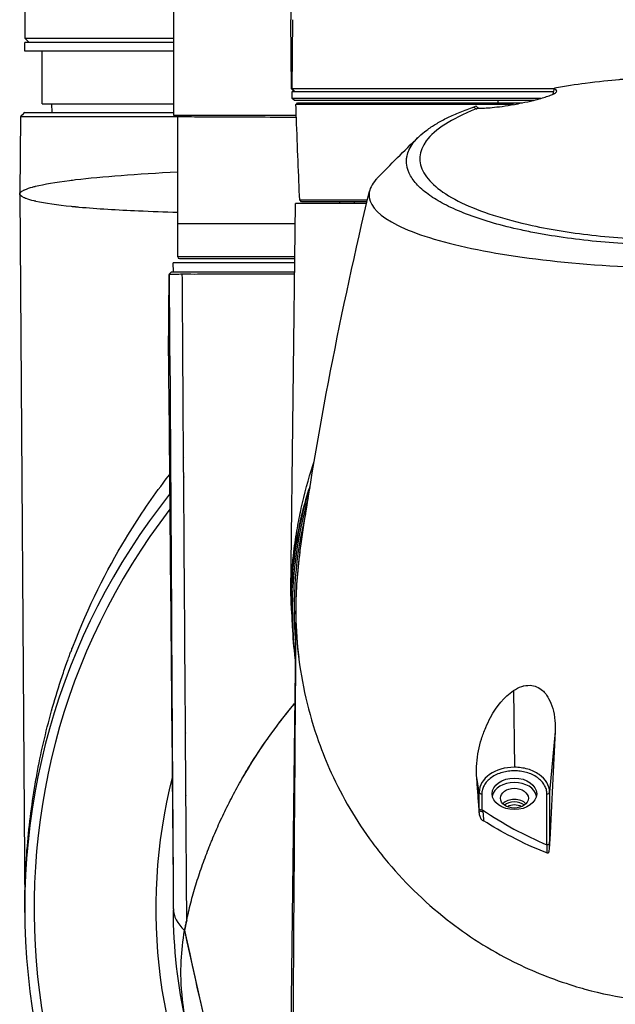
# Model space of a CAD drawing. Header units: millimetres. Extents: x 0 to 4378, y 0 to 2376.
# Tile 80 of 211: x 729 to 797, y 1971 to 2084. Entities that reach past the tile are written whole.
import ezdxf

# ---------------------------------------------------------------- set-up
doc = ezdxf.new("R2010")
doc.units = ezdxf.units.MM
doc.header["$LTSCALE"] = 0.2

# ---------------------------------------------------------------- blocks, each defined once
blk = doc.blocks.new('Blk$A26K1-2P24J')
for p, q in [((-59, -36.1), (-59, -96.8)), ((-45.01, -36.68), (-45.58, -85.9)), ((-76, -81.7), (-76, -88)), ((-45.51, -93.8), (-45.58, -85.9)), ((-45.51, -93.8), (-45.58, -85.9)), ((-45.4, -93.8), (-45.34, -85.9)), ((-76, -88), (-59, -88)), ((-75.5, -88.5), (-76, -88)), ((-59, -88.5), (-76, -88.5)), ((-76, -89.5), (-76, -88.5)), ((-59, -89.5), (-76, -89.5)), ((-74, -95.5), (-74, -89.5)), ((-45.51, -93.8), (-45.51, -93.8)), ((-45.51, -93.8), (-45.22, -94.1)), ((-45.4, -93.8), (-45.51, -93.8)), ((-45.51, -93.8), (-45.51, -93.8)), ((-45.4, -93.8), (-45.11, -94.1)), ((-45.4, -94.1), (-15.5, -94.1)), ((-45.4, -94.9), (-45.4, -94.1)), ((-15.17, -94.15), (-15.16, -94.08)), ((-74, -95.5), (-59, -95.5)), ((-72.87, -96.5), (-72.89, -95.5)), ((-16.99, -94.9), (-45.4, -94.9)), ((-45.2, -95.1), (-45.4, -94.9)), ((-45.2, -95.1), (-17.75, -95.1)), ((-44.8, -95.4), (-19.08, -95.4)), ((-43.9, -95.6), (-43.9, -95.6)), ((-43.9, -95.6), (-43.9, -95.6)), ((-21.84, -95.4), (-21.84, -95.1)), ((-76, -96.5), (-59, -96.5)), ((-76.5, -97), (-76.58, -105.76)), ((-58.52, -97), (-76.5, -97)), ((-59, -96.8), (-44.94, -96.8)), ((-76.58, -105.8), (-76, -187.47)), ((-44.34, -106.7), (-44.55, -106.5)), ((-36.86, -106.7), (-44.34, -106.7)), ((-40, -106.7), (-40, -106.9)), ((-38.29, -106.9), (-38.29, -106.7)), ((-36.54, -106.5), (-36.54, -106.5)), ((-36.47, -106.7), (-36.47, -106.7)), ((-45.58, -151.25), (-45.04, -106.9)), ((-36.9, -106.9), (-45.04, -106.9)), ((-36.38, -106.9), (-36.38, -106.9)), ((-26.66, -107.63), (-26.66, -107.63)), ((-25.87, -107.96), (-25.87, -107.97)), ((-24.88, -108.34), (-24.88, -108.34)), ((-22.41, -109.13), (-22.41, -109.14)), ((-58.5, -113), (-58.5, -109.2)), ((-57.8, -109.19), (-57.8, -109.2)), ((-54.66, -109.19), (-54.66, -109.19)), ((-18.71, -110.05), (-18.71, -110.04)), ((-16.74, -110.42), (-16.74, -110.42)), ((-45.12, -113), (-58.5, -113)), ((-58.3, -113.2), (-45.12, -113.2)), ((-16.89, -113.32), (-16.89, -113.32)), ((-14.96, -113.53), (-14.96, -113.53)), ((-59.22, -114.7), (-59.49, -114.97)), ((-59.22, -114.7), (-45.14, -114.7)), ((-45.13, -113.7), (-59.03, -113.7)), ((-59, -114.7), (-59.03, -113.7)), ((-59.49, -114.98), (-59.57, -124.3)), ((-59.57, -124.3), (-59.49, -115)), ((-59.31, -137.73), (-59.31, -137.73)), ((-63.25, -143.27), (-63.25, -143.27)), ((-63.29, -145.43), (-63.29, -145.43)), ((-65.91, -149.66), (-65.91, -149.66)), ((-45.51, -153.43), (-45.58, -151.25)), ((-45.58, -151.25), (-45.51, -151.25)), ((-45.51, -151.25), (-45.51, -153.43)), ((-67.83, -153.21), (-67.83, -153.21)), ((-45.01, -153.83), (-45.58, -203.05)), ((-45.4, -153.43), (-45.51, -153.43)), ((-45.51, -153.43), (-45.4, -155.25)), ((-45.4, -155.25), (-45.36, -155.25)), ((-18.33, -161.96), (-18.33, -161.96)), ((-20.11, -162.57), (-20, -171.32)), ((-18.97, -162.05), (-19, -162.05)), ((-15.35, -167.23), (-15.98, -174.17)), ((-24.02, -174.17), (-24.32, -172.28)), ((-24.02, -176.03), (-24.02, -174.17)), ((-23.72, -174.36), (-23.72, -176.2)), ((-16.28, -180.19), (-16.28, -174.36)), ((-15.98, -174.17), (-15.98, -180.05)), ((-24.02, -176.03), (-24.05, -175.8)), ((-24.02, -176.15), (-24.04, -175.97)), ((-23.99, -176.81), (-24.02, -176.15)), ((-15.98, -180.05), (-15.94, -179.61)), ((-15.98, -180.05), (-16.04, -180.69)), ((-76, -187.39), (-76, -187.4)), ((-76, -187.43), (-76, -187.43)), ((-76, -187.91), (-76, -187.79))]:
    blk.add_line(p, q)
for centre, radius, start, end in [((-58.3, -113), 0.2, 180, 270), ((0, -187.5), 76, 139.5093, 139.5339), ((0, -153.25), 45.56, 162.2875, 177.4839), ((0, -187.5), 76, 141.4388, 232.8318), ((0, -187.5), 74.93, 140.4641, 140.4905), ((0, -153.25), 45.4, 163.7304, 186.9702), ((0, -187.5), 74.93, 142.4594, 232.1792), ((0, -153.25), 45.2, 166.0809, 184.763), ((0, -153.25), 45, 171.654, 180), ((0, -187.5), 61.01, 160.7397, 160.8012), ((0, -187.5), 61.01, 165.7633, 209.0089), ((0, -187.5), 59, 167.2689, 167.3453)]:
    blk.add_arc(centre, radius, start, end)
for centre, major_axis, ratio, start_param, end_param in [((-20.58, -89.66), (3.57, 6.57), 0.575969, 3.0026, 3.084368), ((69.89, -171.35), (131.68, 2.71), 0.707251, 2.366346, 2.366392), ((1087.25, -115.85), (-1148.01, -8.44), 0.00035, 0.045577, 0.048787), ((35.68, -24.27), (-14.57, 3024.12), 0.031616, 1.603727, 1.61982), ((-44.54, -159.48), (0.35, -7.52), 0.041834, 3.808801, 3.892667), ((35.68, -24.27), (-14.57, 3024.12), 0.031616, 1.61982, 1.624645), ((-20, -174.86), (2.55, 0), 0.707107, 0.137689, 3.003902), ((-23.72, -174.15), (-0.3, 0), 0.707107, 0.069813, 1.570795), ((-16.28, -174.15), (0.3, 0), 0.707107, 4.712389, 6.213372), ((-20, -176.13), (-1.6, 0), 0.707107, 3.738999, 5.685779), ((-20, -176.34), (-1.5, 0), 0.707107, 3.850231, 5.574547), ((38.51, -308.76), (-48.73, 264.02), 0.162422, 1.016035, 1.020525), ((-20, -176.52), (-1.25, 0), 0.707107, 4.020782, 5.403996), ((40.7, -331.19), (26.11, -328.42), 0.154212, 4.222415, 4.225594), ((-76, -187), (-0.003, 0.499), 0.000026, 2.777187, 3.141227), ((62.12, -186.16), (-121.12, -1.37), 0.142016, 6.281581, 6.42706), ((-0.54, -202.1), (-35.49, 46.66), 0.99323, 0.694549, 0.715117), ((623.32, -265), (-689.26, 0), 0.707107, 6.128583, 6.128655)]:
    blk.add_ellipse(centre, major_axis=major_axis, ratio=ratio, start_param=start_param, end_param=end_param)
for centre, major_axis in [((-20, -174.36), (2.55, 0)), ((-20, -174.86), (-1.6, 0))]:
    blk.add_ellipse(centre, major_axis=major_axis, ratio=0.707107)
for points, knots in [([(-0.02, -92.41), (-0.02, -92.41), (-0.7, -92.4), (-2.05, -92.43), (-2.72, -92.44), (-3.56, -92.47), (-4.56, -92.52), (-5.05, -92.54), (-5.59, -92.58), (-6.17, -92.61), (-6.45, -92.63), (-6.75, -92.65), (-7.06, -92.68), (-7.21, -92.69), (-7.37, -92.7), (-7.52, -92.71), (-7.6, -92.72), (-7.68, -92.73), (-7.76, -92.73), (-7.84, -92.74), (-7.97, -92.75), (-8, -92.76), (-8.02, -92.76), (-8.03, -92.76), (-8.05, -92.76), (-9.06, -92.85), (-10.35, -92.98), (-11.89, -93.18), (-12.97, -93.33), (-14.15, -93.51), (-15.42, -93.74)], [0, 0, 0, 0, 0.25, 0.25, 0.25, 0.375, 0.375, 0.375, 0.4375, 0.4375, 0.4375, 0.46875, 0.46875, 0.46875, 0.484375, 0.484375, 0.484375, 0.492188, 0.492188, 0.492188, 0.5, 0.5, 0.5, 0.504293, 0.504293, 0.504293, 0.795073, 0.795073, 0.795073, 1, 1, 1, 1]), ([(-15.43, -93.8), (-16.26, -93.8), (-17.08, -93.8), (-19.34, -93.8), (-20.77, -93.8), (-26.09, -93.8), (-29.7, -93.8), (-32.84, -93.8), (-34.66, -93.8), (-36.31, -93.8), (-38.83, -93.8), (-39.79, -93.8), (-41.23, -93.8), (-41.77, -93.8), (-43.39, -93.8), (-44.13, -93.8), (-44.86, -93.8), (-45.03, -93.8), (-45.22, -93.8), (-45.27, -93.8), (-45.35, -93.8), (-45.38, -93.8), (-45.4, -93.8)], [-12.836679, -12.836679, -12.836679, -12.836679, -12.426411, -12.426411, -11.694174, -11.694174, -9.592356, -9.592356, -9.592356, -8.374422, -8.374422, -7.490537, -7.490537, -6.876667, -6.876667, -5.455528, -5.455528, -4.720607, -4.720607, -4.353146, -4.353146, -3.986317, -3.986317, -3.986317, -3.986317]), ([(-20, -95.58), (-19.72, -95.53), (-19.44, -95.47), (-18.7, -95.32), (-18.25, -95.22), (-17.52, -95.04), (-17.23, -94.97), (-16.72, -94.82), (-16.51, -94.76), (-16.1, -94.62), (-15.92, -94.55), (-15.56, -94.41), (-15.41, -94.33), (-15.18, -94.19), (-15.14, -94.12), (-15.16, -94.08)], [0.0000008, 0.0000008, 0.0000008, 0.0000008, 0.0863251, 0.0863251, 0.2273811, 0.2273811, 0.3323759, 0.3323759, 0.4288848, 0.4288848, 0.536055, 0.536055, 0.6852449, 0.6852449, 0.8753391, 0.8753391, 0.8753391, 0.8753391]), ([(-15.42, -93.74), (-15.38, -93.78), (-15.33, -93.83), (-15.25, -93.94), (-15.21, -94), (-15.16, -94.08)], [0.0000377, 0.0000377, 0.0000377, 0.0000377, 0.2725991, 0.2725991, 0.5455124, 0.5455124, 0.5455124, 0.5455124]), ([(-20.12, -95.6), (-21.16, -95.6), (-22.31, -95.6), (-23.56, -95.6), (-25.77, -95.6), (-28.29, -95.6), (-30.88, -95.6), (-31.2, -95.6), (-31.55, -95.6), (-31.84, -95.6), (-31.89, -95.6), (-31.93, -95.6), (-31.98, -95.6), (-36.46, -95.6), (-39.57, -95.6), (-41.59, -95.6), (-41.86, -95.6), (-42.1, -95.6), (-42.33, -95.6), (-44.31, -95.6), (-44.98, -95.6), (-44.99, -95.6), (-44.99, -95.6), (-44.99, -95.6), (-44.99, -95.6)], [0.1563818, 0.1563818, 0.1563818, 0.1563818, 0.1875, 0.1875, 0.1875, 0.2421875, 0.2421875, 0.2421875, 0.2489535, 0.2489535, 0.2489535, 0.25, 0.25, 0.25, 0.360406, 0.360406, 0.360406, 0.375, 0.375, 0.375, 0.5, 0.5, 0.5, 0.5008927, 0.5008927, 0.5008927, 0.5008927]), ([(-44.55, -106.5), (-44.61, -105.13), (-44.68, -103.6), (-44.81, -100.44), (-44.87, -98.82), (-44.95, -96.67), (-44.97, -96.13), (-44.99, -95.6)], [0, 0, 0, 0, 0.485965, 0.485965, 0.978877, 0.978877, 1.141705, 1.141705, 1.141705, 1.141705]), ([(-24.11, -96), (-23.93, -96.01), (-23.7, -96.01), (-23.17, -95.99), (-22.87, -95.97), (-22.19, -95.9), (-21.81, -95.86), (-20.96, -95.74), (-20.49, -95.66), (-20, -95.58)], [0, 0, 0, 0, 0.1517701, 0.1517701, 0.3002274, 0.3002274, 0.4466341, 0.4466341, 0.6003531, 0.6003531, 0.6003531, 0.6003531]), ([(-0.01, -111.72), (-1.38, -111.72), (-2.75, -111.7), (-4.11, -111.66), (-5.47, -111.62), (-6.82, -111.55), (-8.15, -111.45), (-9.48, -111.36), (-10.78, -111.24), (-12.06, -111.09), (-13.33, -110.95), (-14.57, -110.78), (-15.77, -110.58), (-16.33, -110.49), (-16.88, -110.4), (-17.43, -110.3), (-18.04, -110.18), (-18.64, -110.06), (-19.23, -109.93), (-20.33, -109.69), (-21.38, -109.43), (-22.37, -109.14), (-23.36, -108.86), (-24.29, -108.56), (-25.15, -108.24), (-26.02, -107.92), (-26.81, -107.58), (-27.53, -107.23), (-28.2, -106.89), (-28.82, -106.55), (-29.36, -106.2), (-29.39, -106.17), (-29.43, -106.15), (-29.46, -106.13), (-30.03, -105.75), (-30.51, -105.36), (-30.92, -104.96), (-31.32, -104.56), (-31.64, -104.15), (-31.87, -103.74), (-32.11, -103.33), (-32.25, -102.91), (-32.31, -102.49), (-32.34, -102.28), (-32.35, -102.07), (-32.34, -101.87), (-32.33, -101.73), (-32.31, -101.6), (-32.28, -101.47), (-32.23, -101.23), (-32.16, -101), (-32.05, -100.76), (-32.04, -100.74), (-32.03, -100.73), (-32.03, -100.72), (-31.91, -100.47), (-31.75, -100.22), (-31.56, -99.97), (-31.37, -99.72), (-31.15, -99.48), (-30.89, -99.24), (-30.64, -99), (-30.35, -98.76), (-30.03, -98.53), (-29.87, -98.4), (-29.69, -98.28), (-29.51, -98.16), (-29.34, -98.05), (-29.17, -97.94), (-28.99, -97.83), (-28.61, -97.61), (-28.21, -97.38), (-27.78, -97.16), (-27.35, -96.95), (-26.88, -96.73), (-26.39, -96.53), (-25.89, -96.32), (-25.36, -96.12), (-24.8, -95.93), (-24.75, -95.91), (-24.69, -95.89), (-24.63, -95.88)], [0, 0, 0, 0, 0.0558973, 0.0558973, 0.0558973, 0.1118359, 0.1118359, 0.1118359, 0.1677762, 0.1677762, 0.1677762, 0.2237383, 0.2237383, 0.2237383, 0.25, 0.25, 0.25, 0.2796998, 0.2796998, 0.2796998, 0.3356284, 0.3356284, 0.3356284, 0.3915473, 0.3915473, 0.3915473, 0.4474757, 0.4474757, 0.4474757, 0.5, 0.5, 0.5, 0.503405, 0.503405, 0.503405, 0.5593482, 0.5593482, 0.5593482, 0.6152764, 0.6152764, 0.6152764, 0.6711159, 0.6711159, 0.6711159, 0.6991461, 0.6991461, 0.6991461, 0.7170401, 0.7170401, 0.7170401, 0.75, 0.75, 0.75, 0.7519922, 0.7519922, 0.7519922, 0.7869331, 0.7869331, 0.7869331, 0.8218791, 0.8218791, 0.8218791, 0.8568262, 0.8568262, 0.8568262, 0.875, 0.875, 0.875, 0.8917408, 0.8917408, 0.8917408, 0.9266216, 0.9266216, 0.9266216, 0.9615238, 0.9615238, 0.9615238, 0.996469, 0.996469, 0.996469, 0.9999607, 0.9999607, 0.9999607, 0.9999607]), ([(-24.36, -96.1), (-25.92, -96.71), (-27.05, -97.3), (-28.85, -98.45), (-29.59, -99.09), (-30.96, -100.94), (-31.04, -102.16), (-29.65, -104.62), (-28.19, -105.78), (-23.93, -107.84), (-21.18, -108.72), (-15.71, -109.9), (-13.25, -110.29), (-9.34, -110.71), (-8.01, -110.82), (-5.3, -110.98), (-3.91, -111.04), (-1.7, -111.09), (-0.86, -111.1), (-0.01, -111.1)], [-6.917277, -6.917277, -6.917277, -6.917277, -6.307005, -6.307005, -5.616269, -5.616269, -4.383959, -4.383959, -3.160831, -3.160831, -1.94987, -1.94987, -1.100763, -1.100763, -0.676872, -0.676872, -0.254293, -0.254293, 0, 0, 0, 0]), ([(-24.35, -96.09), (-24.32, -96.08), (-24.28, -96.07), (-24.2, -96.03), (-24.15, -96.02), (-24.11, -96)], [-0.03990426, -0.03990426, -0.03990426, -0.03990426, -0.02051918, -0.02051918, -0.00010444, -0.00010444, -0.00010444, -0.00010444]), ([(-58.52, -97), (-58.52, -96.98), (-58.51, -96.96), (-58.5, -96.92), (-58.49, -96.9), (-58.46, -96.86), (-58.45, -96.85), (-58.41, -96.82), (-58.39, -96.81), (-58.36, -96.8), (-58.35, -96.8), (-58.33, -96.8), (-58.33, -96.8), (-58.32, -96.8), (-58.32, -96.8), (-58.32, -96.8), (-58.32, -96.8), (-58.32, -96.8), (-58.32, -96.8), (-58.32, -96.8), (-58.32, -96.8), (-58.32, -96.8)], [0, 0, 0, 0, 0.00642745, 0.00642745, 0.01294092, 0.01294092, 0.01944693, 0.01944693, 0.02594693, 0.02594693, 0.02916331, 0.02916331, 0.03078892, 0.03078892, 0.03109349, 0.03109349, 0.03132191, 0.03132191, 0.03136474, 0.03136474, 0.03138457, 0.03138457, 0.03138457, 0.03138457]), ([(-44.93, -97.07), (-46.62, -97.06), (-48.18, -97.06), (-49.57, -97.05), (-49.61, -97.05), (-49.65, -97.05), (-49.69, -97.05), (-51.72, -97.04), (-53.41, -97.04), (-54.76, -97.03), (-54.81, -97.03), (-54.85, -97.03), (-54.9, -97.03), (-56.2, -97.02), (-57.18, -97.02), (-57.78, -97.01), (-57.81, -97.01), (-57.84, -97.01), (-57.86, -97.01), (-58.13, -97.01), (-58.31, -97.01), (-58.42, -97), (-58.43, -97), (-58.44, -97), (-58.45, -97), (-58.5, -97), (-58.52, -97), (-58.52, -97)], [0.5413513, 0.5413513, 0.5413513, 0.5413513, 0.625, 0.625, 0.625, 0.6274073, 0.6274073, 0.6274073, 0.75, 0.75, 0.75, 0.7543347, 0.7543347, 0.7543347, 0.875, 0.875, 0.875, 0.8807599, 0.8807599, 0.8807599, 0.9375, 0.9375, 0.9375, 0.9433717, 0.9433717, 0.9433717, 0.9753877, 0.9753877, 0.9753877, 0.9753877]), ([(-76.58, -105.8), (-76.58, -105.79), (-76.57, -105.78), (-76.56, -105.75), (-76.56, -105.74), (-76.56, -105.74), (-76.56, -105.73), (-76.56, -105.72), (-76.55, -105.71), (-76.55, -105.71), (-76.55, -105.71), (-76.55, -105.7), (-76.54, -105.69), (-76.54, -105.69), (-76.53, -105.68), (-76.53, -105.67), (-76.52, -105.67), (-76.51, -105.66), (-76.51, -105.65), (-76.48, -105.62), (-76.44, -105.59), (-76.39, -105.55), (-76.35, -105.52), (-76.29, -105.48), (-76.23, -105.45), (-76.2, -105.43), (-76.17, -105.41), (-76.14, -105.39), (-76.1, -105.38), (-76.07, -105.36), (-76.03, -105.34), (-75.76, -105.22), (-75.43, -105.11), (-75.1, -105.02), (-75.05, -105.01), (-74.99, -104.99), (-74.93, -104.98), (-74.91, -104.97), (-74.88, -104.96), (-74.85, -104.95), (-74.82, -104.95), (-74.8, -104.94), (-74.77, -104.93), (-73.79, -104.69), (-72.46, -104.47), (-70.87, -104.27), (-70.65, -104.24), (-70.43, -104.21), (-70.18, -104.18), (-67.17, -103.83), (-63.2, -103.53), (-58.5, -103.28)], [0.0000019, 0.0000019, 0.0000019, 0.0000019, 0.0029297, 0.0029297, 0.0029297, 0.003418, 0.003418, 0.003418, 0.0039062, 0.0039062, 0.0039062, 0.0058594, 0.0058594, 0.0058594, 0.0068359, 0.0068359, 0.0068359, 0.0078125, 0.0078125, 0.0078125, 0.015625, 0.015625, 0.015625, 0.0234375, 0.0234375, 0.0234375, 0.0273437, 0.0273437, 0.0273437, 0.03125, 0.03125, 0.03125, 0.0546875, 0.0546875, 0.0546875, 0.0585937, 0.0585937, 0.0585937, 0.0605469, 0.0605469, 0.0605469, 0.0625, 0.0625, 0.0625, 0.1171875, 0.1171875, 0.1171875, 0.125, 0.125, 0.125, 0.2181882, 0.2181882, 0.2181882, 0.2181882]), ([(-35.72, -104.06), (-35.76, -104.1), (-35.79, -104.14), (-35.83, -104.18), (-36.31, -104.72), (-36.58, -105.26), (-36.62, -105.81), (-36.69, -106.9), (-35.85, -107.99), (-34.07, -109.01), (-32.29, -110.03), (-29.6, -110.96), (-26.21, -111.75), (-22.81, -112.53), (-18.72, -113.16), (-14.26, -113.6), (-9.79, -114.04), (-4.94, -114.31), (-0.05, -114.31)], [0.2438483, 0.2438483, 0.2438483, 0.2438483, 0.25, 0.25, 0.25, 0.3333107, 0.3333107, 0.3333107, 0.4999898, 0.4999898, 0.4999898, 0.6666939, 0.6666939, 0.6666939, 0.8333327, 0.8333327, 0.8333327, 1, 1, 1, 1]), ([(-58.5, -107.94), (-60, -107.89), (-61.51, -107.84), (-63, -107.77), (-65.39, -107.67), (-67.72, -107.53), (-69.77, -107.35), (-69.91, -107.33), (-70.05, -107.32), (-70.19, -107.31), (-70.2, -107.31), (-70.21, -107.31), (-70.21, -107.3), (-70.29, -107.3), (-70.36, -107.29), (-70.43, -107.28), (-70.5, -107.28), (-70.59, -107.27), (-70.65, -107.26), (-72.28, -107.1), (-73.68, -106.9), (-74.72, -106.66), (-74.73, -106.66), (-74.75, -106.65), (-74.77, -106.65), (-74.82, -106.64), (-74.88, -106.62), (-74.92, -106.61), (-75.27, -106.53), (-75.58, -106.44), (-75.83, -106.34), (-75.88, -106.32), (-75.92, -106.31), (-75.96, -106.29), (-75.98, -106.28), (-76, -106.27), (-76.02, -106.26), (-76.03, -106.26), (-76.04, -106.26), (-76.05, -106.25), (-76.05, -106.25), (-76.06, -106.25), (-76.06, -106.25), (-76.07, -106.24), (-76.07, -106.24), (-76.07, -106.24), (-76.51, -106.04), (-76.55, -105.88), (-76.57, -105.82), (-76.58, -105.81), (-76.58, -105.8), (-76.58, -105.8)], [0.7804844, 0.7804844, 0.7804844, 0.7804844, 0.8137622, 0.8137622, 0.8137622, 0.8671875, 0.8671875, 0.8671875, 0.8708814, 0.8708814, 0.8708814, 0.8710938, 0.8710938, 0.8710938, 0.8730469, 0.8730469, 0.8730469, 0.875, 0.875, 0.875, 0.9335938, 0.9335938, 0.9335938, 0.934619, 0.934619, 0.934619, 0.9375, 0.9375, 0.9375, 0.9609375, 0.9609375, 0.9609375, 0.9648438, 0.9648438, 0.9648438, 0.9667969, 0.9667969, 0.9667969, 0.9677734, 0.9677734, 0.9677734, 0.9682617, 0.9682617, 0.9682617, 0.96875, 0.96875, 0.96875, 0.9949052, 0.9949052, 0.9949052, 0.9999923, 0.9999923, 0.9999923, 0.9999923]), ([(-44.55, -106.5), (-44.54, -106.5), (-44.53, -106.5), (-44.45, -106.5), (-44.4, -106.5), (-44.32, -106.5), (-44.22, -106.5), (-44.14, -106.5), (-44.04, -106.5), (-43.91, -106.5), (-43.81, -106.5), (-43.69, -106.5), (-43.54, -106.5), (-43.38, -106.5), (-43.2, -106.5), (-42.98, -106.5), (-42.87, -106.5), (-42.75, -106.5), (-42.62, -106.5), (-42.56, -106.5), (-42.5, -106.5), (-42.43, -106.5), (-42.36, -106.5), (-42.28, -106.5), (-42.22, -106.5), (-42, -106.5), (-41.77, -106.5), (-41.53, -106.5), (-40.77, -106.5), (-39.93, -106.5), (-39.06, -106.5), (-38.48, -106.5), (-37.9, -106.5), (-37.32, -106.5), (-37.15, -106.5), (-36.98, -106.5), (-36.81, -106.5)], [0.0000004, 0.0000004, 0.0000004, 0.0000004, 0.079244, 0.079244, 0.079244, 0.125, 0.125, 0.125, 0.1594223, 0.1594223, 0.1594223, 0.1875, 0.1875, 0.1875, 0.21875, 0.21875, 0.21875, 0.234375, 0.234375, 0.234375, 0.2421875, 0.2421875, 0.2421875, 0.25, 0.25, 0.25, 0.2800775, 0.2800775, 0.2800775, 0.375, 0.375, 0.375, 0.4375, 0.4375, 0.4375, 0.45567, 0.45567, 0.45567, 0.45567]), ([(-58.5, -109.2), (-58.5, -109.2), (-56.99, -109.19), (-51.86, -109.19), (-48.81, -109.18), (-45.07, -109.18)], [0, 0, 0, 0, 0.25, 0.25, 0.4424547, 0.4424547, 0.4424547, 0.4424547]), ([(-59.45, -114.96), (-59.35, -114.96), (-59, -114.96), (-58.25, -114.96), (-58.12, -114.96), (-57.98, -114.95)], [0.191888, 0.191888, 0.191888, 0.191888, 1.120006, 1.120006, 1.298288, 1.298288, 1.298288, 1.298288]), ([(-57.98, -114.95), (-57.62, -114.96), (-57.17, -114.96), (-54.78, -114.96), (-52.12, -114.95), (-47.6, -114.95), (-46.41, -114.95), (-45.14, -114.95)], [-17.369003, -17.369003, -17.369003, -17.369003, -16.819749, -16.819749, -15.036151, -15.036151, -14.449373, -14.449373, -14.449373, -14.449373]), ([(-45.58, -151.25), (-45.58, -151.13), (-45.57, -150.98), (-45.56, -150.81), (-45.56, -150.64), (-45.54, -150.35), (-45.54, -150.23), (-45.53, -150.17), (-45.53, -150.17), (-45.53, -150.11), (-45.53, -150.05), (-45.52, -149.99), (-45.52, -149.92), (-45.51, -149.77), (-45.5, -149.59), (-45.48, -149.44), (-45.47, -149.28), (-45.46, -149.06), (-45.45, -149), (-45.43, -148.76), (-45.39, -148.21), (-45.29, -147.35), (-45.27, -147.14), (-45.24, -146.87), (-45.22, -146.71), (-45.11, -145.78), (-44.97, -144.87), (-44.82, -143.99), (-44.69, -143.24), (-44.54, -142.48), (-44.37, -141.72), (-44.01, -140.07), (-43.56, -138.41), (-43.06, -136.86), (-43, -136.7), (-42.95, -136.54), (-42.9, -136.37)], [0, 0, 0, 0, 0.0078125, 0.0078125, 0.0078125, 0.015625, 0.015625, 0.015625, 0.0195313, 0.0195313, 0.0195313, 0.0234375, 0.0234375, 0.0234375, 0.03125, 0.03125, 0.03125, 0.0390625, 0.0390625, 0.0390625, 0.0703125, 0.0703125, 0.0703125, 0.078125, 0.078125, 0.078125, 0.125, 0.125, 0.125, 0.164599, 0.164599, 0.164599, 0.25, 0.25, 0.25, 0.2590432, 0.2590432, 0.2590432, 0.2590432]), ([(-76, -187.47), (-76, -187.31), (-76, -187.18), (-76, -187.04), (-76, -186.59), (-75.99, -186.14), (-75.98, -185.7), (-75.98, -185.51), (-75.97, -185.31), (-75.97, -185.12), (-75.93, -183.84), (-75.87, -182.57), (-75.78, -181.3), (-75.59, -178.72), (-75.29, -176.2), (-74.89, -173.73), (-74.78, -173.08), (-74.66, -172.42), (-74.54, -171.77), (-74.07, -169.26), (-73.49, -166.82), (-72.81, -164.45), (-72.47, -163.27), (-72.11, -162.1), (-71.73, -160.95), (-71.54, -160.38), (-71.34, -159.81), (-71.14, -159.25), (-71.1, -159.15), (-71.07, -159.06), (-71.04, -158.97), (-70.97, -158.78), (-70.9, -158.59), (-70.83, -158.4), (-70.78, -158.26), (-70.72, -158.12), (-70.67, -157.98), (-70.62, -157.84), (-70.58, -157.75), (-70.51, -157.57), (-68.73, -152.94), (-66.66, -148.85), (-64.49, -145.25), (-63.08, -142.92), (-61.63, -140.79), (-60.18, -138.86), (-59.94, -138.53), (-59.69, -138.21), (-59.45, -137.9)], [0, 0, 0, 0, 0.0016608, 0.0016608, 0.0016608, 0.0068208, 0.0068208, 0.0068208, 0.0090515, 0.0090515, 0.0090515, 0.0239611, 0.0239611, 0.0239611, 0.0543821, 0.0543821, 0.0543821, 0.0625, 0.0625, 0.0625, 0.09375, 0.09375, 0.09375, 0.109375, 0.109375, 0.109375, 0.1171875, 0.1171875, 0.1171875, 0.1184392, 0.1184392, 0.1184392, 0.1210937, 0.1210937, 0.1210937, 0.1230469, 0.1230469, 0.1230469, 0.125, 0.125, 0.125, 0.1744433, 0.1744433, 0.1744433, 0.2065263, 0.2065263, 0.2065263, 0.2119558, 0.2119558, 0.2119558, 0.2119558]), ([(-43.34, -139.02), (-43.41, -139.23), (-43.47, -139.43), (-43.54, -139.64), (-43.85, -140.63), (-44.13, -141.63), (-44.37, -142.64), (-44.58, -143.54), (-44.77, -144.45), (-44.93, -145.35), (-45.02, -145.87), (-45.11, -146.39), (-45.18, -146.91), (-45.28, -147.63), (-45.37, -148.35), (-45.43, -149.07), (-45.45, -149.26), (-45.47, -149.44), (-45.48, -149.62), (-45.48, -149.62), (-45.48, -149.63), (-45.48, -149.64), (-45.48, -149.68), (-45.49, -149.71), (-45.49, -149.75), (-45.49, -149.78), (-45.49, -149.8), (-45.5, -149.82), (-45.5, -149.84), (-45.5, -149.87), (-45.5, -149.89), (-45.51, -149.98), (-45.51, -150.07), (-45.52, -150.16), (-45.53, -150.34), (-45.54, -150.52), (-45.55, -150.71), (-45.57, -150.89), (-45.57, -151.07), (-45.58, -151.25)], [0.90992062, 0.90992062, 0.90992062, 0.90992062, 0.91464084, 0.91464084, 0.91464084, 0.93710086, 0.93710086, 0.93710086, 0.95710371, 0.95710371, 0.95710371, 0.9685273, 0.9685273, 0.9685273, 0.98424479, 0.98424479, 0.98424479, 0.98817502, 0.98817502, 0.98817502, 0.98832819, 0.98832819, 0.98832819, 0.9891579, 0.9891579, 0.9891579, 0.98964959, 0.98964959, 0.98964959, 0.99014144, 0.99014144, 0.99014144, 0.99211025, 0.99211025, 0.99211025, 0.99605319, 0.99605319, 0.99605319, 1, 1, 1, 1]), ([(-44.54, -146.83), (-44.85, -148.97), (-45, -151.12), (-45.01, -156.66), (-44.63, -160.06), (-43.85, -163.41)], [0.2626128, 0.2626128, 0.2626128, 0.2626128, 0.3333333, 0.3333333, 0.445041, 0.445041, 0.445041, 0.445041]), ([(-45.4, -155.25), (-45.4, -155.25), (-45.4, -155.25), (-45.4, -155.25), (-45.35, -156.46), (-45.25, -157.67), (-45.09, -158.95), (-45.08, -159.02), (-45.07, -159.09)], [-25.9884348, -25.9884348, -25.9884348, -25.9884348, -25.9884293, -25.9884293, -25.9884293, -25.4251646, -25.4251646, -25.3917334, -25.3917334, -25.3917334, -25.3917334]), ([(-20.11, -162.57), (-19.46, -162.15), (-18.88, -161.94), (-18.2, -161.96), (-17.7, -161.98), (-17.19, -162.2), (-16.78, -162.55), (-16.65, -162.67), (-16.51, -162.83), (-16.41, -162.95), (-16.29, -163.11), (-16.18, -163.27), (-16.08, -163.45), (-15.7, -164.14), (-15.46, -164.98), (-15.37, -166.01), (-15.34, -166.4), (-15.34, -166.8), (-15.35, -167.23)], [0, 0, 0, 0, 0.2499385, 0.2499385, 0.2499385, 0.4375, 0.4375, 0.4375, 0.4996422, 0.4996422, 0.4996422, 0.5790019, 0.5790019, 0.5790019, 0.8858797, 0.8858797, 0.8858797, 0.9995985, 0.9995985, 0.9995985, 0.9995985]), ([(-24.32, -172.28), (-24.35, -171.82), (-24.34, -171.35), (-24.3, -170.88), (-24.27, -170.4), (-24.2, -169.9), (-24.11, -169.45), (-24.02, -168.99), (-23.9, -168.55), (-23.77, -168.1), (-23.63, -167.66), (-23.49, -167.27), (-23.28, -166.79), (-23.11, -166.38), (-22.93, -166.01), (-22.74, -165.65), (-22.01, -164.3), (-21.14, -163.28), (-20.11, -162.57)], [0, 0, 0, 0, 0.125, 0.125, 0.125, 0.25, 0.25, 0.25, 0.375, 0.375, 0.375, 0.499982, 0.499982, 0.499982, 0.604137, 0.604137, 0.604137, 1, 1, 1, 1]), ([(-57.71, -189.91), (-57.7, -189.9), (-57.7, -189.9), (-57.7, -189.9), (-57.7, -189.89), (-57.7, -189.88), (-57.7, -189.88), (-57.7, -189.86), (-57.69, -189.84), (-57.69, -189.81), (-57.68, -189.77), (-57.67, -189.73), (-57.66, -189.68), (-57.64, -189.6), (-57.62, -189.51), (-57.6, -189.42), (-57.57, -189.25), (-57.53, -189.08), (-57.49, -188.9), (-57.48, -188.88), (-57.48, -188.86), (-57.47, -188.84), (-57.47, -188.83), (-57.47, -188.83), (-57.47, -188.82), (-57.47, -188.82), (-57.47, -188.81), (-57.47, -188.81), (-57.47, -188.81), (-57.47, -188.8), (-57.47, -188.8), (-57.47, -188.8), (-57.46, -188.79), (-57.46, -188.79), (-57.46, -188.78), (-57.46, -188.78), (-57.46, -188.77), (-57.45, -188.73), (-57.44, -188.68), (-57.43, -188.64), (-57.42, -188.55), (-57.4, -188.47), (-57.38, -188.38), (-57.37, -188.34), (-57.36, -188.29), (-57.35, -188.25), (-57.35, -188.24), (-57.34, -188.22), (-57.34, -188.21), (-57.34, -188.2), (-57.34, -188.19), (-57.34, -188.18), (-57.33, -188.17), (-57.33, -188.16), (-57.33, -188.15), (-57.33, -188.14), (-57.32, -188.13), (-57.32, -188.12), (-57.32, -188.1), (-57.31, -188.08), (-57.31, -188.05), (-57.3, -188.03), (-57.3, -188.01), (-57.29, -187.99), (-57.28, -187.95), (-57.27, -187.9), (-57.26, -187.86), (-57.11, -187.16), (-56.93, -186.47), (-56.73, -185.78), (-56.54, -185.09), (-56.33, -184.4), (-56.1, -183.72), (-55.87, -183.03), (-55.63, -182.35), (-55.38, -181.67), (-55.25, -181.33), (-55.12, -180.99), (-54.99, -180.65), (-54.95, -180.57), (-54.92, -180.48), (-54.89, -180.4), (-54.85, -180.31), (-54.82, -180.23), (-54.79, -180.15), (-54.72, -179.98), (-54.65, -179.81), (-54.58, -179.64), (-54.3, -178.96), (-54.01, -178.29), (-53.71, -177.62), (-53.4, -176.95), (-53.08, -176.28), (-52.75, -175.62), (-52.42, -174.96), (-52.07, -174.3), (-51.71, -173.64), (-51.35, -172.99), (-50.98, -172.33), (-50.59, -171.69), (-50.2, -171.04), (-49.79, -170.4), (-49.38, -169.76), (-48.96, -169.12), (-48.53, -168.49), (-48.08, -167.86), (-47.63, -167.23), (-47.17, -166.61), (-46.69, -165.99), (-46.22, -165.37), (-45.72, -164.76), (-45.22, -164.15), (-45.19, -164.12), (-45.16, -164.08), (-45.13, -164.05)], [0.0002872, 0.0002872, 0.0002872, 0.0002872, 0.0003687, 0.0003687, 0.0003687, 0.0004929, 0.0004929, 0.0004929, 0.0009847, 0.0009847, 0.0009847, 0.0019701, 0.0019701, 0.0019701, 0.003939, 0.003939, 0.003939, 0.0078788, 0.0078788, 0.0078788, 0.0083716, 0.0083716, 0.0083716, 0.0084945, 0.0084945, 0.0084945, 0.0085896, 0.0085896, 0.0085896, 0.0086176, 0.0086176, 0.0086176, 0.0087414, 0.0087414, 0.0087414, 0.0088635, 0.0088635, 0.0088635, 0.0098484, 0.0098484, 0.0098484, 0.0118182, 0.0118182, 0.0118182, 0.0128034, 0.0128034, 0.0128034, 0.0131292, 0.0131292, 0.0131292, 0.0132965, 0.0132965, 0.0132965, 0.0135415, 0.0135415, 0.0135415, 0.0137888, 0.0137888, 0.0137888, 0.0142802, 0.0142802, 0.0142802, 0.0147729, 0.0147729, 0.0147729, 0.0157578, 0.0157578, 0.0157578, 0.0315172, 0.0315172, 0.0315172, 0.0472763, 0.0472763, 0.0472763, 0.0630362, 0.0630362, 0.0630362, 0.0709143, 0.0709143, 0.0709143, 0.0728838, 0.0728838, 0.0728838, 0.0748534, 0.0748534, 0.0748534, 0.0787933, 0.0787933, 0.0787933, 0.0945523, 0.0945523, 0.0945523, 0.1103107, 0.1103107, 0.1103107, 0.1260696, 0.1260696, 0.1260696, 0.141828, 0.141828, 0.141828, 0.1575875, 0.1575875, 0.1575875, 0.1733467, 0.1733467, 0.1733467, 0.1891052, 0.1891052, 0.1891052, 0.2048645, 0.2048645, 0.2048645, 0.2057998, 0.2057998, 0.2057998, 0.2057998]), ([(-51.01, -172.4), (-49.48, -169.77), (-47.72, -167.21), (-45.52, -164.51), (-45.32, -164.28), (-45.13, -164.04)], [-13.078506, -13.078506, -13.078506, -13.078506, -12.150975, -12.150975, -12.061864, -12.061864, -12.061864, -12.061864]), ([(-43.85, -163.41), (-43.46, -165.08), (-42.98, -166.75), (-41.96, -169.59), (-41.48, -170.78), (-40.94, -171.97)], [-16.155719, -16.155719, -16.155719, -16.155719, -15.427072, -15.427072, -14.893591, -14.893591, -14.893591, -14.893591]), ([(-15.35, -167.23), (-15.45, -169.29), (-15.55, -171.36), (-15.74, -175.49), (-15.84, -177.55), (-15.94, -179.61)], [0, 0, 0, 0, 0.621264, 0.621264, 1.242137, 1.242137, 1.242137, 1.242137]), ([(-20, -171.32), (-21.05, -171.32), (-22.1, -171.63), (-22.84, -172.16), (-23.59, -172.68), (-24.02, -173.42), (-24.02, -174.17)], [0, 0, 0, 0, 0.5, 0.5, 0.5, 1, 1, 1, 1]), ([(-20, -171.73), (-20.23, -171.73), (-20.69, -171.76), (-21.39, -171.9), (-22.05, -172.15), (-22.65, -172.49), (-23.13, -172.91), (-23.48, -173.38), (-23.68, -173.87), (-23.72, -174.2), (-23.72, -174.36)], [0, 0, 0, 0, 0.116489, 0.239979, 0.368619, 0.499999, 0.631379, 0.76002, 0.88351, 1, 1, 1, 1]), ([(-15.98, -174.17), (-15.98, -173.42), (-16.41, -172.68), (-17.16, -172.16), (-17.53, -171.89), (-17.98, -171.68), (-18.46, -171.54), (-18.95, -171.4), (-19.47, -171.32), (-20, -171.32)], [0, 0, 0, 0, 0.499982, 0.499982, 0.499982, 0.750016, 0.750016, 0.750016, 1, 1, 1, 1]), ([(-16.28, -174.36), (-16.28, -174.2), (-16.32, -173.87), (-16.52, -173.38), (-16.87, -172.91), (-17.35, -172.49), (-17.95, -172.15), (-18.61, -171.9), (-19.31, -171.76), (-19.77, -171.73), (-20, -171.73)], [0, 0, 0, 0, 0.116489, 0.239979, 0.368619, 0.499999, 0.631379, 0.76002, 0.88351, 1, 1, 1, 1]), ([(-24.05, -175.8), (-24.1, -175.22), (-24.15, -174.63), (-24.23, -173.45), (-24.28, -172.87), (-24.32, -172.28)], [0.0044986, 0.0044986, 0.0044986, 0.0044986, 0.1811879, 0.1811879, 0.3578364, 0.3578364, 0.3578364, 0.3578364]), ([(-24.04, -175.97), (-24.05, -175.95), (-24.05, -175.92), (-24.05, -175.86), (-24.05, -175.83), (-24.05, -175.8)], [0.00460526, 0.00460526, 0.00460526, 0.00460526, 0.01309323, 0.01309323, 0.02165005, 0.02165005, 0.02165005, 0.02165005]), ([(-23.99, -176.81), (-24, -176.67), (-24.01, -176.53), (-24.03, -176.25), (-24.04, -176.11), (-24.04, -175.97)], [0.00001563, 0.00001563, 0.00001563, 0.00001563, 0.04192656, 0.04192656, 0.08356158, 0.08356158, 0.08356158, 0.08356158]), ([(-23.99, -176.24), (-23.97, -176.27), (-23.93, -176.3), (-23.88, -176.33), (-23.78, -176.38), (-23.69, -176.4), (-23.61, -176.42)], [0.254592, 0.254592, 0.254592, 0.254592, 0.5, 0.5, 0.5, 0.9993784, 0.9993784, 0.9993784, 0.9993784]), ([(-23.99, -176.81), (-23.95, -176.94), (-23.9, -177.08), (-23.82, -177.2), (-23.74, -177.31), (-23.64, -177.41), (-23.52, -177.45)], [0, 0, 0, 0, 0.5, 0.5, 0.5, 0.9993562, 0.9993562, 0.9993562, 0.9993562]), ([(-16.28, -181.12), (-17.68, -180.57), (-19.01, -179.96), (-21.41, -178.71), (-22.49, -178.1), (-23.52, -177.45)], [0.0002604, 0.0002604, 0.0002604, 0.0002604, 0.4821117, 0.4821117, 0.8987511, 0.8987511, 0.8987511, 0.8987511]), ([(-36.23, -179.97), (-35.77, -180.59), (-35.3, -181.19), (-32.78, -184.27), (-30.41, -186.62), (-27.69, -188.74)], [-13.650401, -13.650401, -13.650401, -13.650401, -13.351377, -13.351377, -12.115466, -12.115466, -12.115466, -12.115466]), ([(-15.94, -179.61), (-15.96, -179.79), (-15.97, -179.97), (-16.01, -180.33), (-16.02, -180.51), (-16.04, -180.69)], [0.00185, 0.00185, 0.00185, 0.00185, 0.0563859, 0.0563859, 0.1107478, 0.1107478, 0.1107478, 0.1107478]), ([(-15.99, -180.07), (-15.99, -180.08), (-15.99, -180.09), (-16, -180.09), (-16, -180.1), (-16.01, -180.11), (-16.02, -180.12), (-16.02, -180.12), (-16.03, -180.13), (-16.04, -180.14), (-16.05, -180.14), (-16.06, -180.15), (-16.07, -180.16), (-16.08, -180.16), (-16.09, -180.17), (-16.1, -180.17), (-16.11, -180.18), (-16.12, -180.18), (-16.14, -180.18), (-16.15, -180.19), (-16.16, -180.19), (-16.18, -180.19), (-16.19, -180.2), (-16.2, -180.2), (-16.21, -180.2), (-16.21, -180.2), (-16.22, -180.2), (-16.22, -180.2), (-16.24, -180.2), (-16.26, -180.2), (-16.28, -180.19)], [0.0903345, 0.0903345, 0.0903345, 0.0903345, 0.1838694, 0.1838694, 0.1838694, 0.2797439, 0.2797439, 0.2797439, 0.3769593, 0.3769593, 0.3769593, 0.4744417, 0.4744417, 0.4744417, 0.571115, 0.571115, 0.571115, 0.6659727, 0.6659727, 0.6659727, 0.7581359, 0.7581359, 0.7581359, 0.8380151, 0.8380151, 0.8380151, 0.8622015, 0.8622015, 0.8622015, 1, 1, 1, 1]), ([(-16.04, -180.69), (-16.04, -180.77), (-16.04, -180.9), (-16.08, -181.02), (-16.08, -181.05), (-16.11, -181.09), (-16.12, -181.1), (-16.14, -181.12), (-16.16, -181.13), (-16.19, -181.14), (-16.2, -181.14), (-16.23, -181.14), (-16.24, -181.13), (-16.26, -181.13), (-16.27, -181.13), (-16.28, -181.12)], [0, 0, 0, 0, 0.02241414, 0.02241414, 0.0278357, 0.0278357, 0.03181289, 0.03181289, 0.03537186, 0.03537186, 0.03881777, 0.03881777, 0.04119997, 0.04119997, 0.04379944, 0.04379944, 0.04379944, 0.04379944]), ([(-27.7, -188.74), (-25.4, -190.53), (-22.87, -192.16), (-17.93, -194.64), (-15.61, -195.56), (-13.19, -196.3)], [0.753869, 0.753869, 0.753869, 0.753869, 0.8333333, 0.8333333, 0.8947033, 0.8947033, 0.8947033, 0.8947033]), ([(-57.36, -201.31), (-57.36, -201.29), (-57.37, -201.28), (-57.37, -201.26), (-57.44, -200.98), (-57.5, -200.69), (-57.56, -200.4), (-57.8, -199.25), (-57.96, -198.1), (-58.05, -196.94), (-58.1, -196.36), (-58.13, -195.78), (-58.13, -195.2), (-58.14, -194.62), (-58.13, -194.03), (-58.11, -193.45), (-58.05, -192.29), (-57.92, -191.14), (-57.72, -189.98)], [0.7960076, 0.7960076, 0.7960076, 0.7960076, 0.7968446, 0.7968446, 0.7968446, 0.8124704, 0.8124704, 0.8124704, 0.8749847, 0.8749847, 0.8749847, 0.9062346, 0.9062346, 0.9062346, 0.9374841, 0.9374841, 0.9374841, 0.9999453, 0.9999453, 0.9999453, 0.9999453]), ([(-13.19, -196.3), (-12.78, -196.43), (-12.36, -196.55), (-10.04, -197.19), (-8.18, -197.57), (-6.4, -197.83)], [-10.2579682, -10.2579682, -10.2579682, -10.2579682, -10.1193385, -10.1193385, -9.4920716, -9.4920716, -9.4920716, -9.4920716])]:
    blk.add_open_spline(points, degree=3, knots=knots)
for points in [[(-15.57, -94.41), (-15.52, -94.18), (-15.47, -93.96), (-15.42, -93.74)], [(-44.99, -95.6), (-44.92, -95.53), (-44.86, -95.47), (-44.8, -95.4)], [(-76, -96.5), (-76.18, -96.68), (-76.37, -96.87), (-76.5, -97)], [(-24.36, -95.79), (-24.45, -95.82), (-24.54, -95.85), (-24.63, -95.88)], [(-24.36, -95.79), (-24.29, -95.86), (-24.2, -95.93), (-24.11, -96)], [(-58.5, -109.2), (-58.5, -105.07), (-58.5, -100.88), (-58.51, -97)], [(-35.72, -104.06), (-34.16, -102.44), (-32.59, -100.86), (-31.03, -99.37)], [(-44.54, -146.83), (-42.52, -132.85), (-39.82, -119.16), (-36.57, -105.48)], [(-44.55, -106.5), (-44.55, -106.5), (-44.55, -106.5), (-44.55, -106.5)], [(-56.73, -109.19), (-56.73, -109.19), (-56.73, -109.19), (-56.73, -109.19)], [(-59.39, -124.3), (-59.41, -121.19), (-59.43, -118.07), (-59.45, -114.96)], [(-57.92, -124.3), (-57.93, -121.19), (-57.96, -118.07), (-57.98, -114.95)], [(-59.57, -124.3), (-59.42, -140.5), (-59.28, -156.69), (-59.13, -172.89)], [(-57.57, -174.45), (-57.68, -157.74), (-57.8, -141.02), (-57.92, -124.3)], [(-57.84, -135.89), (-57.83, -135.88), (-57.82, -135.87), (-57.82, -135.86)], [(-45.36, -151.25), (-45.41, -151.25), (-45.47, -151.25), (-45.51, -151.25)], [(-45, -153.99), (-45.11, -169.46), (-45.23, -185.81), (-45.34, -203.05)], [(-45.01, -153.83), (-45.01, -153.7), (-45, -153.57), (-45, -153.44)], [(-45, -153.99), (-44.98, -155.59), (-44.87, -157.19), (-44.67, -158.79)], [(-15.37, -166.12), (-15.37, -166.12), (-15.37, -166.12), (-15.36, -166.12)], [(-40.94, -171.96), (-39.68, -174.72), (-38.12, -177.41), (-36.23, -179.97)], [(-59.13, -172.89), (-59.09, -177.33), (-59.05, -181.77), (-59.01, -186.21)], [(-57.47, -188.81), (-57.5, -184.02), (-57.53, -179.24), (-57.57, -174.45)], [(-24.02, -176.11), (-24.02, -176.08), (-24.02, -176.06), (-24.02, -176.03)], [(-24.02, -176.06), (-23.99, -176.14), (-23.85, -176.18), (-23.72, -176.2)], [(-24.01, -176.18), (-24.01, -176.2), (-24, -176.22), (-23.99, -176.24)], [(-23.72, -176.2), (-23.69, -176.21), (-23.65, -176.22), (-23.62, -176.22)], [(-23.62, -176.22), (-21.31, -177.78), (-18.86, -179.1), (-16.28, -180.19)], [(-23.61, -176.42), (-23.61, -176.36), (-23.62, -176.29), (-23.62, -176.22)], [(-15.98, -180.05), (-15.98, -180.06), (-15.98, -180.06), (-15.99, -180.07)], [(-76, -187.79), (-76, -187.66), (-76, -187.57), (-76, -187.5)], [(-57.54, -200.52), (-58.5, -196.29), (-58.99, -191.95), (-59, -187.61)], [(-57.34, -188.21), (-57.34, -188.19), (-57.34, -188.18), (-57.33, -188.16)], [(-57.72, -189.98), (-54.65, -204.09), (-51.05, -218.96), (-46.77, -234.54)], [(-46.76, -234.53), (-51.02, -219), (-54.62, -204.12), (-57.71, -189.94)]]:
    blk.add_open_spline(points, degree=3)
for points, weights in [([(-59.49, -114.98), (-59.47, -114.97), (-59.45, -114.96)], [1.07852036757, 1.07862607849, 1.07868127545]), ([(-59.49, -114.97), (-59.49, -114.97), (-59.49, -114.98)], [1.07984362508, 1.07984366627, 1.07974806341])]:
    blk.add_rational_spline(points, weights, degree=2)

msp = doc.modelspace()

# ---------------------------------------------------------------- block references
msp.add_blockref('Blk$A26K1-2P24J', (805.582, 2169.529))

doc.saveas('drawing.dxf')
